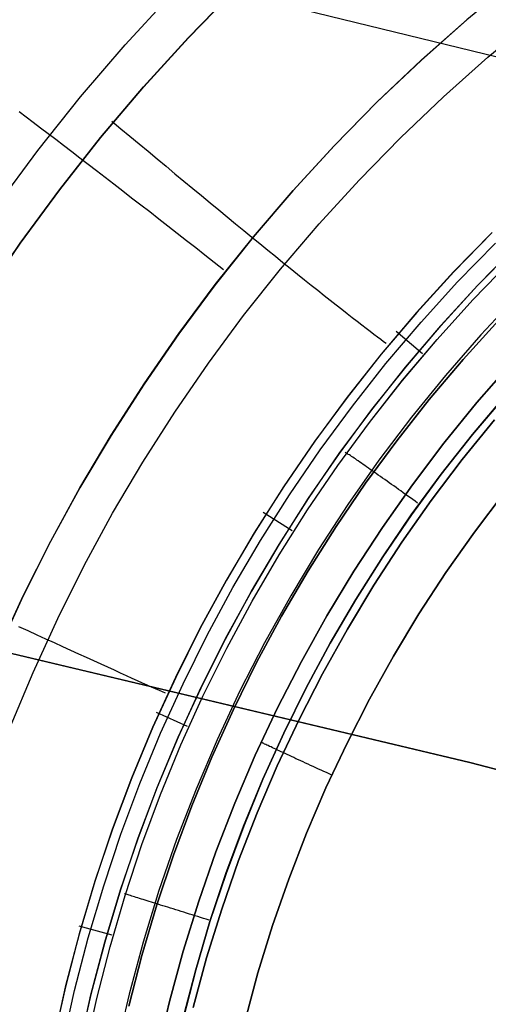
# Model space of a CAD drawing. Header units: millimetres. Extents: x -273 to 273, y -240 to 302.
# Tile 231 of 256: x 130.39 to 135.82, y 156.33 to 167.75. Entities that reach past the tile are written whole.
import ezdxf

# ---------------------------------------------------------------- set-up
doc = ezdxf.new("R2010")
doc.units = ezdxf.units.MM
doc.header["$MEASUREMENT"] = 0
doc.layers.add('IGES level 1', color=7, linetype='Continuous', true_color=0x3e413d)
doc.layers.add('IGES level 2', color=7, linetype='Continuous', true_color=0x008000)

msp = doc.modelspace()

# ---------------------------------------------------------------- linework, layer by layer
at = {"layer": 'IGES level 1'}
for p, q in [((136.12, 168.194, 402.59), (135.574, 167.743, 402.566)), ((131.611, 167.455, 403.232), (132.149, 168.041, 403.253)), ((132.341, 167.536, 415.288), (132.878, 168.088, 415.309)), ((132.344, 167.536, 415.288), (132.881, 168.088, 415.309)), ((135.574, 167.743, 402.566), (135.044, 167.274, 402.542)), ((135.048, 167.278, 402.543), (135.578, 167.747, 402.566)), ((135.816, 167.309, 414.621), (136.346, 167.748, 414.648)), ((131.093, 166.851, 403.214), (131.611, 167.455, 403.232)), ((131.823, 166.966, 415.268), (132.341, 167.536, 415.288)), ((131.826, 166.966, 415.268), (132.344, 167.536, 415.288)), ((135.302, 166.852, 414.596), (135.816, 167.309, 414.621)), ((135.044, 167.274, 402.542), (134.531, 166.787, 402.521)), ((134.534, 166.791, 402.521), (135.048, 167.278, 402.543)), ((131.325, 166.378, 415.25), (131.823, 166.966, 415.268)), ((131.328, 166.378, 415.25), (131.826, 166.966, 415.268)), ((134.804, 166.377, 414.573), (135.302, 166.852, 414.596)), ((130.597, 166.229, 403.197), (131.093, 166.851, 403.214)), ((134.531, 166.787, 402.521), (134.034, 166.282, 402.501)), ((134.037, 166.286, 402.501), (134.534, 166.791, 402.521)), ((130.461, 166.616, 403.476), (130.381, 166.676, 403.569)), ((130.544, 166.553, 403.387), (130.461, 166.616, 403.476)), ((130.629, 166.489, 403.302), (130.544, 166.553, 403.387)), ((131.456, 166.569, 415.275), (131.561, 166.481, 415.28)), ((130.716, 166.422, 403.22), (130.629, 166.489, 403.302)), ((130.805, 166.354, 403.142), (130.716, 166.422, 403.22)), ((131.561, 166.481, 415.28), (131.666, 166.394, 415.281)), ((130.896, 166.285, 403.067), (130.805, 166.354, 403.142)), ((130.848, 165.773, 415.233), (131.325, 166.378, 415.25)), ((130.851, 165.773, 415.233), (131.328, 166.378, 415.25)), ((130.99, 166.213, 402.997), (130.896, 166.285, 403.067)), ((131.666, 166.394, 415.281), (131.771, 166.306, 415.277)), ((131.771, 166.306, 415.277), (131.875, 166.219, 415.269)), ((134.034, 166.282, 402.501), (133.556, 165.761, 402.482)), ((133.559, 165.765, 402.482), (134.037, 166.286, 402.501)), ((134.323, 165.885, 414.551), (134.804, 166.377, 414.573)), ((130.123, 165.59, 403.182), (130.597, 166.229, 403.197)), ((131.085, 166.141, 402.931), (130.99, 166.213, 402.997)), ((131.875, 166.219, 415.269), (131.98, 166.132, 415.256)), ((131.181, 166.066, 402.869), (131.085, 166.141, 402.931)), ((131.279, 165.991, 402.811), (131.181, 166.066, 402.869)), ((131.98, 166.132, 415.256), (132.084, 166.045, 415.238)), ((131.379, 165.914, 402.757), (131.279, 165.991, 402.811)), ((132.084, 166.045, 415.238), (132.188, 165.959, 415.216)), ((132.188, 165.959, 415.216), (132.291, 165.874, 415.189)), ((131.48, 165.836, 402.708), (131.379, 165.914, 402.757)), ((131.582, 165.757, 402.663), (131.48, 165.836, 402.708)), ((132.291, 165.874, 415.189), (132.394, 165.789, 415.157)), ((133.859, 165.377, 414.53), (134.323, 165.885, 414.551)), ((130.392, 165.152, 415.219), (130.848, 165.773, 415.233)), ((130.395, 165.152, 415.219), (130.851, 165.773, 415.233)), ((131.685, 165.677, 402.623), (131.582, 165.757, 402.663)), ((132.394, 165.789, 415.157), (132.495, 165.705, 415.121)), ((133.556, 165.761, 402.482), (133.095, 165.223, 402.465)), ((133.098, 165.227, 402.465), (133.559, 165.765, 402.482)), ((131.79, 165.596, 402.587), (131.685, 165.677, 402.623)), ((131.895, 165.515, 402.555), (131.79, 165.596, 402.587)), ((132.495, 165.705, 415.121), (132.596, 165.622, 415.081)), ((132.596, 165.622, 415.081), (132.696, 165.54, 415.036)), ((132, 165.432, 402.528), (131.895, 165.515, 402.555)), ((132.696, 165.54, 415.036), (132.794, 165.459, 414.987)), ((132.107, 165.349, 402.506), (132, 165.432, 402.528)), ((132.794, 165.459, 414.987), (132.891, 165.379, 414.933)), ((132.891, 165.379, 414.933), (132.987, 165.301, 414.875)), ((133.412, 164.853, 414.512), (133.859, 165.377, 414.53)), ((132.214, 165.266, 402.489), (132.107, 165.349, 402.506)), ((132.321, 165.182, 402.476), (132.214, 165.266, 402.489)), ((132.987, 165.301, 414.875), (133.081, 165.224, 414.813)), ((135.864, 165.274, 412.359), (135.42, 164.819, 412.337)), ((135.867, 165.276, 412.359), (135.423, 164.821, 412.337)), ((129.958, 164.516, 415.206), (130.392, 165.152, 415.219)), ((129.961, 164.516, 415.206), (130.395, 165.152, 415.219)), ((132.428, 165.098, 402.467), (132.321, 165.182, 402.476)), ((133.095, 165.223, 402.465), (132.654, 164.67, 402.45)), ((132.656, 164.673, 402.45), (133.098, 165.227, 402.465)), ((133.081, 165.224, 414.813), (133.174, 165.148, 414.747)), ((133.174, 165.148, 414.747), (133.265, 165.074, 414.676)), ((135.467, 164.703, 411.86), (135.906, 165.154, 411.878)), ((132.536, 165.014, 402.464), (132.428, 165.098, 402.467)), ((133.265, 165.074, 414.676), (133.354, 165.002, 414.602)), ((136.139, 165.115, 402.654), (135.698, 164.664, 402.635)), ((135.699, 164.661, 402.636), (136.141, 165.112, 402.654)), ((132.644, 164.929, 402.464), (132.536, 165.014, 402.464)), ((132.751, 164.845, 402.47), (132.644, 164.929, 402.464)), ((133.354, 165.002, 414.602), (133.441, 164.931, 414.524)), ((133.441, 164.931, 414.524), (133.526, 164.862, 414.442)), ((135.644, 164.496, 410.841), (136.077, 164.941, 410.858)), ((135.645, 164.496, 410.841), (136.077, 164.941, 410.858)), ((132.984, 164.315, 414.495), (133.412, 164.853, 414.512)), ((133.526, 164.862, 414.442), (133.609, 164.795, 414.357)), ((135.42, 164.819, 412.337), (134.991, 164.349, 412.317)), ((135.423, 164.821, 412.337), (134.994, 164.351, 412.317)), ((133.609, 164.795, 414.357), (133.69, 164.73, 414.267)), ((133.69, 164.73, 414.267), (133.768, 164.668, 414.175)), ((135.043, 164.238, 411.844), (135.467, 164.703, 411.86)), ((132.654, 164.67, 402.45), (132.231, 164.101, 402.436)), ((132.233, 164.105, 402.436), (132.656, 164.673, 402.45)), ((133.768, 164.668, 414.175), (133.844, 164.607, 414.079)), ((133.844, 164.607, 414.079), (133.918, 164.548, 413.98)), ((135.698, 164.664, 402.635), (135.271, 164.198, 402.619)), ((135.273, 164.195, 402.619), (135.699, 164.661, 402.636)), ((133.918, 164.548, 413.98), (133.988, 164.492, 413.877)), ((133.988, 164.492, 413.877), (134.057, 164.438, 413.772)), ((135.228, 164.036, 410.826), (135.644, 164.496, 410.841)), ((135.228, 164.036, 410.826), (135.645, 164.496, 410.841)), ((136.163, 164.549, 404.243), (135.736, 164.092, 404.231)), ((134.057, 164.438, 413.772), (134.122, 164.387, 413.663)), ((134.122, 164.387, 413.663), (134.184, 164.337, 413.552)), ((134.991, 164.349, 412.317), (134.579, 163.864, 412.298)), ((134.994, 164.351, 412.317), (134.582, 163.866, 412.299)), ((132.575, 163.761, 414.48), (132.984, 164.315, 414.495)), ((134.184, 164.337, 413.552), (134.244, 164.291, 413.438)), ((134.244, 164.291, 413.438), (134.301, 164.247, 413.322)), ((134.301, 164.247, 413.322), (134.354, 164.205, 413.203)), ((134.636, 163.758, 411.829), (135.043, 164.238, 411.844)), ((135.531, 163.804, 410.275), (135.94, 164.255, 410.291)), ((135.94, 164.255, 410.291), (135.531, 163.804, 410.275)), ((134.354, 164.205, 413.203), (134.405, 164.167, 413.082)), ((134.405, 164.167, 413.082), (134.452, 164.131, 412.959)), ((134.452, 164.131, 412.959), (134.496, 164.097, 412.834)), ((135.059, 163.871, 410.832), (134.755, 164.13, 412.322)), ((135.271, 164.198, 402.619), (134.862, 163.717, 402.603)), ((134.863, 163.715, 402.604), (135.273, 164.195, 402.619)), ((132.231, 164.101, 402.436), (131.829, 163.519, 402.424)), ((131.831, 163.523, 402.424), (132.233, 164.105, 402.436)), ((134.496, 164.097, 412.834), (134.537, 164.067, 412.707)), ((134.537, 164.067, 412.707), (134.575, 164.039, 412.579)), ((134.575, 164.039, 412.579), (134.609, 164.014, 412.449)), ((134.609, 164.014, 412.449), (134.639, 163.992, 412.318)), ((134.827, 163.562, 410.812), (135.228, 164.036, 410.826)), ((134.827, 163.563, 410.811), (135.228, 164.036, 410.826)), ((135.736, 164.092, 404.231), (135.325, 163.62, 404.22)), ((134.579, 163.864, 412.298), (134.184, 163.365, 412.282)), ((134.582, 163.866, 412.299), (134.187, 163.368, 412.282)), ((135.138, 163.339, 410.26), (135.531, 163.804, 410.275)), ((135.531, 163.804, 410.275), (135.138, 163.339, 410.26)), ((132.185, 163.194, 414.467), (132.575, 163.761, 414.48)), ((134.246, 163.264, 411.816), (134.636, 163.758, 411.829)), ((134.862, 163.717, 402.603), (134.469, 163.223, 402.59)), ((134.47, 163.22, 402.59), (134.863, 163.715, 402.604)), ((135.69, 163.304, 405.987), (136.089, 163.76, 406.001)), ((136.089, 163.76, 406.001), (135.691, 163.304, 405.987)), ((134.443, 163.075, 410.798), (134.827, 163.563, 410.811)), ((134.443, 163.075, 410.799), (134.827, 163.562, 410.812)), ((135.325, 163.62, 404.22), (134.931, 163.135, 404.21)), ((131.829, 163.519, 402.424), (131.447, 162.923, 402.413)), ((131.448, 162.926, 402.413), (131.831, 163.523, 402.424)), ((134.184, 163.365, 412.282), (133.806, 162.853, 412.267)), ((134.187, 163.368, 412.282), (133.809, 162.856, 412.267)), ((134.76, 162.861, 410.247), (135.138, 163.339, 410.26)), ((135.138, 163.339, 410.26), (134.76, 162.861, 410.247)), ((136.021, 163.383, 410.088), (135.641, 162.935, 410.073)), ((135.641, 162.935, 410.073), (136.02, 163.383, 410.088)), ((133.872, 162.756, 411.804), (134.246, 163.264, 411.816)), ((134.469, 163.223, 402.59), (134.093, 162.715, 402.577)), ((134.094, 162.713, 402.577), (134.47, 163.22, 402.59)), ((135.308, 162.834, 405.974), (135.69, 163.304, 405.987)), ((135.691, 163.304, 405.987), (135.309, 162.834, 405.973)), ((131.815, 162.613, 414.456), (132.185, 163.194, 414.467)), ((134.931, 163.135, 404.21), (134.554, 162.636, 404.201)), ((135.895, 163.105, 406.458), (135.52, 162.644, 406.444)), ((135.52, 162.644, 406.444), (135.895, 163.105, 406.458)), ((134.076, 162.575, 410.787), (134.443, 163.075, 410.799)), ((134.076, 162.575, 410.787), (134.443, 163.075, 410.798)), ((131.447, 162.923, 402.413), (131.085, 162.314, 402.405)), ((131.086, 162.317, 402.405), (131.448, 162.926, 402.413)), ((133.809, 162.856, 412.267), (133.449, 162.331, 412.254)), ((134.4, 162.37, 410.235), (134.76, 162.861, 410.247)), ((134.76, 162.861, 410.247), (134.4, 162.37, 410.235)), ((135.277, 162.474, 410.06), (135.641, 162.935, 410.073)), ((135.641, 162.935, 410.073), (135.278, 162.475, 410.06)), ((133.806, 162.853, 412.267), (133.446, 162.328, 412.254)), ((133.517, 162.236, 411.793), (133.872, 162.756, 411.804)), ((134.943, 162.352, 405.962), (135.308, 162.834, 405.974)), ((135.309, 162.834, 405.973), (134.943, 162.351, 405.961)), ((134.093, 162.715, 402.577), (133.735, 162.195, 402.566)), ((133.736, 162.192, 402.566), (134.094, 162.713, 402.577)), ((134.17, 162.723, 410.77), (134.162, 162.728, 410.803)), ((134.179, 162.718, 410.738), (134.17, 162.723, 410.77)), ((134.188, 162.711, 410.705), (134.179, 162.718, 410.738)), ((134.199, 162.704, 410.674), (134.188, 162.711, 410.705)), ((134.554, 162.636, 404.201), (134.195, 162.124, 404.193)), ((134.211, 162.697, 410.642), (134.199, 162.704, 410.674)), ((134.223, 162.689, 410.612), (134.211, 162.697, 410.642)), ((134.236, 162.68, 410.581), (134.223, 162.689, 410.612)), ((134.25, 162.67, 410.552), (134.236, 162.68, 410.581)), ((134.265, 162.66, 410.523), (134.25, 162.67, 410.552)), ((134.281, 162.65, 410.494), (134.265, 162.66, 410.523)), ((134.297, 162.638, 410.466), (134.281, 162.65, 410.494)), ((134.314, 162.627, 410.439), (134.297, 162.638, 410.466)), ((134.332, 162.614, 410.413), (134.314, 162.627, 410.439)), ((135.52, 162.644, 406.444), (135.162, 162.17, 406.432)), ((135.162, 162.17, 406.432), (135.52, 162.644, 406.444)), ((131.465, 162.021, 414.446), (131.815, 162.613, 414.456)), ((133.727, 162.062, 410.777), (134.076, 162.575, 410.787)), ((133.727, 162.062, 410.777), (134.076, 162.575, 410.787)), ((134.351, 162.601, 410.387), (134.332, 162.614, 410.413)), ((134.37, 162.588, 410.362), (134.351, 162.601, 410.387)), ((134.39, 162.574, 410.338), (134.37, 162.588, 410.362)), ((134.411, 162.56, 410.315), (134.39, 162.574, 410.338)), ((134.432, 162.545, 410.293), (134.411, 162.56, 410.315)), ((134.454, 162.53, 410.271), (134.432, 162.545, 410.293)), ((134.476, 162.514, 410.251), (134.454, 162.53, 410.271)), ((134.5, 162.498, 410.231), (134.477, 162.514, 410.251)), ((134.523, 162.481, 410.212), (134.5, 162.498, 410.231)), ((134.547, 162.464, 410.195), (134.523, 162.481, 410.212)), ((134.572, 162.447, 410.178), (134.547, 162.464, 410.195)), ((134.597, 162.429, 410.163), (134.572, 162.447, 410.178)), ((134.622, 162.411, 410.148), (134.597, 162.429, 410.163)), ((134.648, 162.393, 410.135), (134.622, 162.411, 410.148)), ((134.93, 162.001, 410.049), (135.277, 162.474, 410.06)), ((135.278, 162.475, 410.06), (134.931, 162.001, 410.049)), ((131.085, 162.314, 402.405), (130.745, 161.693, 402.398)), ((130.746, 161.696, 402.398), (131.086, 162.317, 402.405)), ((133.446, 162.328, 412.254), (133.105, 161.791, 412.243)), ((133.449, 162.331, 412.254), (133.107, 161.794, 412.243)), ((134.057, 161.867, 410.224), (134.4, 162.37, 410.235)), ((134.4, 162.37, 410.235), (134.057, 161.867, 410.224)), ((134.594, 161.856, 405.951), (134.943, 162.352, 405.962)), ((134.943, 162.351, 405.961), (134.595, 161.856, 405.951)), ((134.674, 162.375, 410.123), (134.648, 162.393, 410.135)), ((134.7, 162.356, 410.111), (134.674, 162.375, 410.123)), ((134.727, 162.337, 410.101), (134.7, 162.356, 410.111)), ((134.754, 162.318, 410.092), (134.727, 162.337, 410.101)), ((134.781, 162.298, 410.084), (134.754, 162.318, 410.092)), ((134.808, 162.279, 410.078), (134.781, 162.298, 410.084)), ((133.18, 161.704, 411.784), (133.517, 162.236, 411.793)), ((133.735, 162.195, 402.566), (133.395, 161.662, 402.557)), ((133.397, 161.66, 402.557), (133.736, 162.192, 402.566)), ((134.836, 162.259, 410.072), (134.808, 162.279, 410.078)), ((135.162, 162.17, 406.432), (134.82, 161.684, 406.421)), ((134.82, 161.684, 406.421), (135.162, 162.17, 406.432)), ((134.863, 162.239, 410.068), (134.836, 162.259, 410.072)), ((134.891, 162.219, 410.065), (134.863, 162.239, 410.068)), ((134.919, 162.199, 410.063), (134.891, 162.219, 410.065)), ((134.947, 162.179, 410.062), (134.919, 162.199, 410.063)), ((134.974, 162.159, 410.062), (134.947, 162.179, 410.062)), ((136.006, 162.256, 406.712), (135.661, 161.8, 406.7)), ((135.661, 161.8, 406.7), (136.006, 162.256, 406.712)), ((133.395, 161.537, 410.768), (133.727, 162.062, 410.777)), ((133.395, 161.537, 410.768), (133.727, 162.062, 410.777)), ((134.195, 162.124, 404.193), (133.854, 161.6, 404.186)), ((135.002, 162.139, 410.064), (134.974, 162.159, 410.062)), ((131.136, 161.416, 414.438), (131.465, 162.021, 414.446)), ((133.546, 161.816, 410.785), (133.211, 162.028, 412.265)), ((134.599, 161.516, 410.039), (134.93, 162.001, 410.049)), ((134.931, 162.001, 410.049), (134.6, 161.516, 410.039)), ((133.732, 161.352, 410.215), (134.057, 161.867, 410.224)), ((134.057, 161.867, 410.224), (133.732, 161.352, 410.215)), ((134.263, 161.349, 405.942), (134.594, 161.856, 405.951)), ((134.595, 161.856, 405.951), (134.263, 161.349, 405.942)), ((133.105, 161.791, 412.243), (132.782, 161.242, 412.233)), ((133.107, 161.794, 412.243), (132.784, 161.246, 412.234)), ((135.661, 161.8, 406.7), (135.332, 161.332, 406.69)), ((135.332, 161.332, 406.69), (135.661, 161.8, 406.7)), ((130.745, 161.693, 402.398), (130.426, 161.061, 402.392)), ((130.427, 161.064, 402.392), (130.746, 161.696, 402.398)), ((132.861, 161.161, 411.776), (133.18, 161.704, 411.784)), ((133.395, 161.662, 402.557), (133.074, 161.118, 402.549)), ((133.075, 161.116, 402.549), (133.397, 161.66, 402.557)), ((133.854, 161.6, 404.186), (133.531, 161.064, 404.179)), ((134.82, 161.684, 406.421), (134.495, 161.186, 406.412)), ((134.495, 161.186, 406.412), (134.82, 161.684, 406.421)), ((133.082, 161.001, 410.761), (133.395, 161.537, 410.768)), ((133.082, 161.001, 410.76), (133.395, 161.537, 410.768)), ((134.285, 161.02, 410.03), (134.599, 161.516, 410.039)), ((134.6, 161.516, 410.039), (134.286, 161.02, 410.03)), ((130.828, 160.8, 414.433), (131.136, 161.416, 414.438)), ((133.424, 160.826, 410.208), (133.732, 161.352, 410.215)), ((133.732, 161.352, 410.215), (133.424, 160.826, 410.208)), ((133.95, 160.831, 405.934), (134.263, 161.349, 405.942)), ((134.263, 161.349, 405.942), (133.95, 160.831, 405.934)), ((135.332, 161.332, 406.69), (135.019, 160.853, 406.68)), ((135.019, 160.853, 406.68), (135.332, 161.332, 406.69)), ((132.782, 161.242, 412.233), (132.478, 160.683, 412.226)), ((132.784, 161.246, 412.234), (132.481, 160.686, 412.226)), ((132.562, 160.607, 411.77), (132.861, 161.161, 411.776)), ((134.495, 161.186, 406.412), (134.188, 160.678, 406.404)), ((134.188, 160.678, 406.404), (134.495, 161.186, 406.412)), ((130.426, 161.061, 402.392), (130.129, 160.418, 402.388)), ((130.13, 160.421, 402.388), (130.427, 161.064, 402.392)), ((133.074, 161.118, 402.549), (132.771, 160.564, 402.542)), ((132.773, 160.562, 402.542), (133.075, 161.116, 402.549)), ((133.531, 161.064, 404.179), (133.227, 160.517, 404.174)), ((132.788, 160.455, 410.755), (133.082, 161.001, 410.761)), ((132.788, 160.455, 410.754), (133.082, 161.001, 410.76)), ((133.989, 160.513, 410.022), (134.285, 161.02, 410.03)), ((134.286, 161.02, 410.03), (133.99, 160.514, 410.022)), ((130.541, 160.175, 414.429), (130.828, 160.8, 414.433)), ((133.135, 160.29, 410.201), (133.424, 160.826, 410.208)), ((133.424, 160.826, 410.208), (133.135, 160.29, 410.201)), ((133.654, 160.302, 405.927), (133.95, 160.831, 405.934)), ((133.95, 160.831, 405.934), (133.655, 160.302, 405.927)), ((135.019, 160.853, 406.68), (134.724, 160.364, 406.673)), ((134.724, 160.364, 406.673), (135.019, 160.853, 406.68)), ((130.372, 160.709, 414.67), (130.479, 160.66, 414.6)), ((132.481, 160.686, 412.226), (132.196, 160.117, 412.22)), ((130.479, 160.66, 414.6), (130.584, 160.612, 414.526)), ((130.584, 160.612, 414.526), (130.686, 160.565, 414.447)), ((132.478, 160.683, 412.226), (132.194, 160.114, 412.22)), ((132.282, 160.043, 411.765), (132.562, 160.607, 411.77)), ((134.188, 160.678, 406.404), (133.898, 160.159, 406.397)), ((133.898, 160.159, 406.397), (134.188, 160.678, 406.404)), ((130.686, 160.565, 414.447), (130.786, 160.52, 414.365)), ((130.786, 160.52, 414.365), (130.883, 160.475, 414.28)), ((130.883, 160.475, 414.28), (130.977, 160.432, 414.191)), ((132.771, 160.564, 402.542), (132.488, 159.999, 402.537)), ((132.49, 159.997, 402.537), (132.773, 160.562, 402.542)), ((133.227, 160.517, 404.174), (132.942, 159.961, 404.17)), ((133.71, 159.997, 410.016), (133.989, 160.513, 410.022)), ((133.99, 160.514, 410.022), (133.711, 159.997, 410.016)), ((130.977, 160.432, 414.191), (131.069, 160.39, 414.098)), ((131.069, 160.39, 414.098), (131.158, 160.35, 414.002)), ((131.158, 160.35, 414.002), (131.243, 160.311, 413.902)), ((132.513, 159.898, 410.75), (132.788, 160.455, 410.755)), ((132.513, 159.898, 410.75), (132.788, 160.455, 410.754)), ((134.724, 160.364, 406.673), (134.445, 159.864, 406.666)), ((134.445, 159.864, 406.666), (134.724, 160.364, 406.673)), ((131.243, 160.311, 413.902), (131.326, 160.274, 413.8)), ((131.326, 160.274, 413.8), (131.405, 160.238, 413.694)), ((131.405, 160.238, 413.694), (131.481, 160.203, 413.586)), ((132.865, 159.744, 410.197), (133.135, 160.29, 410.201)), ((133.135, 160.29, 410.201), (132.865, 159.744, 410.197)), ((133.378, 159.763, 405.922), (133.654, 160.302, 405.927)), ((133.655, 160.302, 405.927), (133.378, 159.763, 405.922)), ((130.276, 159.539, 414.427), (130.541, 160.175, 414.429)), ((131.481, 160.203, 413.586), (131.554, 160.17, 413.474)), ((131.554, 160.17, 413.474), (131.623, 160.139, 413.36)), ((131.623, 160.139, 413.36), (131.689, 160.109, 413.244)), ((132.196, 160.117, 412.22), (131.932, 159.538, 412.217)), ((133.898, 160.159, 406.397), (133.627, 159.63, 406.392)), ((133.627, 159.63, 406.392), (133.898, 160.159, 406.397)), ((131.689, 160.109, 413.244), (131.75, 160.082, 413.125)), ((131.75, 160.082, 413.125), (131.809, 160.055, 413.004)), ((131.809, 160.055, 413.004), (131.863, 160.031, 412.88)), ((131.863, 160.031, 412.88), (131.913, 160.008, 412.755)), ((131.913, 160.008, 412.755), (131.96, 159.988, 412.628)), ((132.194, 160.114, 412.22), (131.929, 159.535, 412.217)), ((132.021, 159.47, 411.762), (132.282, 160.043, 411.765)), ((131.96, 159.988, 412.628), (132.003, 159.969, 412.499)), ((132.003, 159.969, 412.499), (132.041, 159.952, 412.369)), ((132.041, 159.952, 412.369), (132.076, 159.937, 412.237)), ((132.488, 159.999, 402.537), (132.225, 159.425, 402.534)), ((132.226, 159.423, 402.534), (132.49, 159.997, 402.537)), ((132.257, 159.333, 410.747), (132.513, 159.898, 410.75)), ((132.257, 159.333, 410.747), (132.513, 159.898, 410.75)), ((132.942, 159.961, 404.17), (132.677, 159.394, 404.167)), ((133.711, 159.997, 410.016), (133.45, 159.471, 410.011)), ((133.45, 159.471, 410.011), (133.71, 159.997, 410.016)), ((134.445, 159.864, 406.666), (134.184, 159.355, 406.661)), ((134.184, 159.355, 406.661), (134.445, 159.864, 406.666)), ((132.333, 159.547, 410.761), (131.972, 159.708, 412.236)), ((132.614, 159.19, 410.193), (132.865, 159.744, 410.197)), ((132.865, 159.744, 410.197), (132.614, 159.19, 410.193)), ((133.12, 159.215, 405.918), (133.378, 159.763, 405.922)), ((133.378, 159.763, 405.922), (133.12, 159.215, 405.918)), ((133.627, 159.63, 406.392), (133.374, 159.092, 406.388)), ((133.374, 159.092, 406.388), (133.627, 159.63, 406.392)), ((131.929, 159.535, 412.217), (131.685, 158.947, 412.215)), ((131.932, 159.538, 412.217), (131.687, 158.95, 412.215)), ((131.781, 158.888, 411.76), (132.021, 159.47, 411.762)), ((133.207, 158.936, 410.008), (133.45, 159.471, 410.011)), ((133.45, 159.471, 410.011), (133.208, 158.936, 410.008)), ((132.225, 159.425, 402.534), (131.981, 158.842, 402.532)), ((131.983, 158.84, 402.532), (132.226, 159.423, 402.534)), ((132.021, 158.759, 410.745), (132.257, 159.333, 410.747)), ((132.021, 158.759, 410.745), (132.257, 159.333, 410.747)), ((132.677, 159.394, 404.167), (132.432, 158.819, 404.165)), ((133.196, 159.36, 405.965), (133.188, 159.364, 405.931)), ((133.206, 159.355, 405.998), (133.196, 159.36, 405.965)), ((133.217, 159.35, 406.03), (133.206, 159.355, 405.998)), ((133.228, 159.344, 406.063), (133.217, 159.35, 406.03)), ((133.241, 159.338, 406.094), (133.228, 159.344, 406.063)), ((133.255, 159.332, 406.126), (133.241, 159.338, 406.094)), ((133.27, 159.325, 406.156), (133.255, 159.332, 406.126)), ((133.285, 159.317, 406.186), (133.27, 159.325, 406.156)), ((133.302, 159.31, 406.216), (133.285, 159.317, 406.186)), ((134.184, 159.355, 406.661), (133.94, 158.837, 406.657)), ((133.94, 158.837, 406.657), (134.184, 159.355, 406.661)), ((132.881, 158.659, 405.916), (133.12, 159.215, 405.918)), ((133.12, 159.215, 405.918), (132.882, 158.658, 405.916)), ((133.319, 159.301, 406.245), (133.302, 159.31, 406.216)), ((133.338, 159.293, 406.273), (133.319, 159.301, 406.245)), ((133.357, 159.284, 406.3), (133.338, 159.293, 406.273)), ((133.377, 159.274, 406.327), (133.357, 159.284, 406.3)), ((133.398, 159.264, 406.353), (133.377, 159.274, 406.327)), ((133.42, 159.254, 406.378), (133.398, 159.264, 406.353)), ((133.443, 159.244, 406.402), (133.42, 159.254, 406.378)), ((133.466, 159.233, 406.425), (133.443, 159.244, 406.402)), ((133.49, 159.222, 406.448), (133.466, 159.233, 406.425)), ((133.515, 159.21, 406.469), (133.49, 159.222, 406.448)), ((133.54, 159.199, 406.49), (133.515, 159.21, 406.469)), ((132.382, 158.626, 410.192), (132.614, 159.19, 410.193)), ((132.614, 159.19, 410.193), (132.382, 158.626, 410.192)), ((133.374, 159.092, 406.388), (133.14, 158.546, 406.385)), ((133.14, 158.546, 406.385), (133.374, 159.092, 406.388)), ((133.566, 159.187, 406.509), (133.54, 159.199, 406.49)), ((133.592, 159.174, 406.527), (133.566, 159.187, 406.509)), ((133.62, 159.162, 406.545), (133.592, 159.174, 406.527)), ((133.647, 159.149, 406.561), (133.62, 159.162, 406.545)), ((133.675, 159.136, 406.577), (133.647, 159.149, 406.561)), ((133.704, 159.123, 406.591), (133.675, 159.136, 406.577)), ((133.733, 159.109, 406.604), (133.704, 159.123, 406.591)), ((133.762, 159.096, 406.616), (133.733, 159.109, 406.604)), ((133.792, 159.082, 406.627), (133.762, 159.096, 406.616)), ((133.822, 159.068, 406.637), (133.792, 159.082, 406.627)), ((133.853, 159.054, 406.645), (133.822, 159.068, 406.637)), ((133.883, 159.04, 406.653), (133.853, 159.054, 406.645)), ((133.914, 159.026, 406.659), (133.883, 159.04, 406.653)), ((133.945, 159.012, 406.664), (133.914, 159.026, 406.659)), ((133.976, 158.998, 406.668), (133.945, 159.012, 406.664)), ((134.008, 158.983, 406.671), (133.976, 158.998, 406.668)), ((131.685, 158.947, 412.215), (131.461, 158.351, 412.215)), ((131.687, 158.95, 412.215), (131.463, 158.355, 412.215)), ((131.561, 158.298, 411.76), (131.781, 158.888, 411.76)), ((132.984, 158.393, 410.006), (133.207, 158.936, 410.008)), ((133.208, 158.936, 410.008), (132.985, 158.393, 410.006)), ((131.981, 158.842, 402.532), (131.758, 158.251, 402.531)), ((131.759, 158.25, 402.531), (131.983, 158.84, 402.532)), ((131.805, 158.177, 410.745), (132.021, 158.759, 410.745)), ((131.805, 158.177, 410.744), (132.021, 158.759, 410.745)), ((132.432, 158.819, 404.165), (132.207, 158.235, 404.164)), ((133.94, 158.837, 406.657), (133.715, 158.311, 406.655)), ((133.715, 158.311, 406.655), (133.94, 158.837, 406.657)), ((132.662, 158.094, 405.915), (132.881, 158.659, 405.916)), ((132.882, 158.658, 405.916), (132.663, 158.094, 405.915)), ((132.17, 158.055, 410.191), (132.382, 158.626, 410.192)), ((132.382, 158.626, 410.192), (132.17, 158.055, 410.191)), ((133.14, 158.546, 406.385), (132.925, 157.992, 406.385)), ((132.925, 157.992, 406.385), (133.14, 158.546, 406.385)), ((131.461, 158.351, 412.215), (131.258, 157.748, 412.216)), ((131.463, 158.355, 412.215), (131.26, 157.752, 412.216)), ((131.361, 157.7, 411.761), (131.561, 158.298, 411.76)), ((132.779, 157.843, 410.006), (132.984, 158.393, 410.006)), ((132.985, 158.393, 410.006), (132.78, 157.843, 410.006)), ((133.715, 158.311, 406.655), (133.508, 157.778, 406.654)), ((133.508, 157.778, 406.654), (133.715, 158.311, 406.655)), ((131.758, 158.251, 402.531), (131.555, 157.652, 402.532)), ((131.556, 157.651, 402.532), (131.759, 158.25, 402.531)), ((131.61, 157.588, 410.746), (131.805, 158.177, 410.745)), ((131.61, 157.588, 410.746), (131.805, 158.177, 410.744)), ((132.207, 158.235, 404.164), (132.002, 157.644, 404.163)), ((132.463, 157.522, 405.915), (132.662, 158.094, 405.915)), ((132.663, 158.094, 405.915), (132.463, 157.522, 405.915)), ((131.977, 157.478, 410.192), (132.17, 158.055, 410.191)), ((132.17, 158.055, 410.191), (131.977, 157.478, 410.192)), ((132.925, 157.992, 406.385), (132.73, 157.43, 406.385)), ((132.73, 157.43, 406.385), (132.925, 157.992, 406.385)), ((132.78, 157.843, 410.006), (132.594, 157.286, 410.007)), ((132.594, 157.286, 410.007), (132.779, 157.843, 410.006)), ((131.258, 157.748, 412.216), (131.076, 157.138, 412.22)), ((131.26, 157.752, 412.216), (131.077, 157.142, 412.22)), ((133.508, 157.778, 406.654), (133.32, 157.238, 406.654)), ((133.32, 157.238, 406.654), (133.508, 157.778, 406.654)), ((131.182, 157.097, 411.763), (131.361, 157.7, 411.761)), ((131.555, 157.652, 402.532), (131.373, 157.047, 402.535)), ((131.374, 157.047, 402.535), (131.556, 157.651, 402.532)), ((131.611, 157.606, 410.724), (131.602, 157.608, 410.757)), ((131.621, 157.602, 410.692), (131.611, 157.606, 410.724)), ((131.632, 157.599, 410.66), (131.621, 157.602, 410.692)), ((132.002, 157.644, 404.163), (131.818, 157.047, 404.164)), ((131.435, 156.992, 410.748), (131.61, 157.588, 410.746)), ((131.435, 156.993, 410.748), (131.61, 157.588, 410.746)), ((131.644, 157.595, 410.628), (131.632, 157.599, 410.66)), ((131.657, 157.591, 410.596), (131.644, 157.595, 410.628)), ((131.672, 157.586, 410.566), (131.657, 157.591, 410.596)), ((131.687, 157.581, 410.535), (131.672, 157.586, 410.566)), ((131.703, 157.576, 410.505), (131.687, 157.581, 410.535)), ((131.72, 157.571, 410.476), (131.703, 157.576, 410.505)), ((131.738, 157.565, 410.448), (131.72, 157.571, 410.476)), ((131.757, 157.559, 410.42), (131.738, 157.565, 410.448)), ((131.777, 157.553, 410.393), (131.757, 157.559, 410.42)), ((131.798, 157.546, 410.366), (131.777, 157.553, 410.393)), ((131.82, 157.54, 410.341), (131.798, 157.546, 410.366)), ((131.842, 157.533, 410.316), (131.82, 157.54, 410.341)), ((131.866, 157.525, 410.292), (131.842, 157.533, 410.316)), ((131.89, 157.518, 410.269), (131.866, 157.525, 410.292)), ((131.914, 157.51, 410.246), (131.89, 157.518, 410.269)), ((131.94, 157.502, 410.225), (131.914, 157.51, 410.246)), ((131.966, 157.494, 410.204), (131.94, 157.502, 410.225)), ((131.994, 157.485, 410.184), (131.967, 157.493, 410.204)), ((132.283, 156.943, 405.917), (132.463, 157.522, 405.915)), ((132.463, 157.522, 405.915), (132.284, 156.943, 405.917)), ((131.805, 156.893, 410.195), (131.977, 157.478, 410.192)), ((131.977, 157.478, 410.192), (131.805, 156.893, 410.195)), ((132.021, 157.476, 410.166), (131.994, 157.485, 410.184)), ((132.049, 157.468, 410.148), (132.021, 157.476, 410.166)), ((132.078, 157.459, 410.132), (132.049, 157.468, 410.148)), ((132.107, 157.45, 410.116), (132.078, 157.459, 410.132)), ((132.137, 157.44, 410.102), (132.107, 157.45, 410.116)), ((132.167, 157.431, 410.089), (132.137, 157.44, 410.102)), ((132.197, 157.421, 410.076), (132.167, 157.431, 410.089)), ((132.228, 157.412, 410.065), (132.197, 157.421, 410.076)), ((132.259, 157.402, 410.055), (132.228, 157.412, 410.065)), ((132.291, 157.392, 410.046), (132.259, 157.402, 410.055)), ((132.323, 157.382, 410.039), (132.291, 157.392, 410.046)), ((132.355, 157.372, 410.032), (132.323, 157.382, 410.039)), ((132.73, 157.43, 406.385), (132.554, 156.863, 406.387)), ((132.554, 156.863, 406.387), (132.73, 157.43, 406.385)), ((132.387, 157.362, 410.026), (132.355, 157.372, 410.032)), ((132.419, 157.352, 410.022), (132.387, 157.362, 410.026)), ((132.452, 157.342, 410.019), (132.419, 157.352, 410.022)), ((132.594, 157.286, 410.007), (132.428, 156.723, 410.009)), ((132.428, 156.723, 410.009), (132.594, 157.286, 410.007)), ((132.485, 157.331, 410.017), (132.452, 157.342, 410.019)), ((132.517, 157.321, 410.016), (132.485, 157.331, 410.017)), ((132.55, 157.311, 410.017), (132.517, 157.321, 410.016)), ((132.583, 157.301, 410.018), (132.55, 157.311, 410.017)), ((131.459, 157.126, 410.759), (131.078, 157.233, 412.235)), ((133.32, 157.238, 406.654), (133.151, 156.691, 406.656)), ((133.151, 156.691, 406.656), (133.32, 157.238, 406.654)), ((131.076, 157.138, 412.22), (130.915, 156.522, 412.226)), ((131.077, 157.142, 412.22), (130.916, 156.526, 412.226)), ((131.024, 156.487, 411.767), (131.182, 157.097, 411.763)), ((131.373, 157.047, 402.535), (131.212, 156.437, 402.539)), ((131.213, 156.436, 402.539), (131.374, 157.047, 402.535)), ((131.818, 157.047, 404.164), (131.655, 156.443, 404.166)), ((131.28, 156.391, 410.752), (131.435, 156.993, 410.748)), ((131.28, 156.391, 410.752), (131.435, 156.992, 410.748)), ((132.124, 156.359, 405.92), (132.283, 156.943, 405.917)), ((132.284, 156.943, 405.917), (132.125, 156.359, 405.92)), ((131.653, 156.303, 410.199), (131.805, 156.893, 410.195)), ((131.805, 156.893, 410.195), (131.653, 156.303, 410.199)), ((132.554, 156.863, 406.387), (132.398, 156.289, 406.39)), ((132.398, 156.289, 406.39), (132.554, 156.863, 406.387)), ((132.281, 156.154, 410.013), (132.428, 156.723, 410.009)), ((132.428, 156.723, 410.009), (132.282, 156.154, 410.013)), ((133.151, 156.691, 406.656), (133.001, 156.139, 406.659)), ((133.001, 156.139, 406.659), (133.151, 156.691, 406.656)), ((130.915, 156.522, 412.226), (130.775, 155.901, 412.233)), ((130.916, 156.526, 412.226), (130.776, 155.905, 412.233)), ((130.887, 155.872, 411.773), (131.024, 156.487, 411.767)), ((131.212, 156.437, 402.539), (131.072, 155.821, 402.545)), ((131.073, 155.82, 402.545), (131.213, 156.436, 402.539)), ((131.147, 155.785, 410.757), (131.28, 156.391, 410.752)), ((131.147, 155.785, 410.757), (131.28, 156.391, 410.752)), ((131.655, 156.443, 404.166), (131.513, 155.834, 404.169)), ((131.985, 155.769, 405.925), (132.124, 156.359, 405.92)), ((132.125, 156.359, 405.92), (131.986, 155.769, 405.925))]:
    msp.add_line(p, q, dxfattribs=at)
at = {"layer": 'IGES level 2', "color": 31, "true_color": 0xfabe47}
for p, q in [((136.177, 167.248, 540.632), (130.561, 168.622, 539.468)), ((130.082, 160.444, 521.246), (135.607, 159.129, 522.571)), ((135.607, 159.129, 522.571), (130.082, 160.444, 521.246)), ((135.607, 159.129, 522.571), (140.857, 157.76, 523.894)), ((140.857, 157.76, 523.894), (135.607, 159.129, 522.571))]:
    msp.add_line(p, q, dxfattribs=at)

doc.saveas('drawing.dxf')
